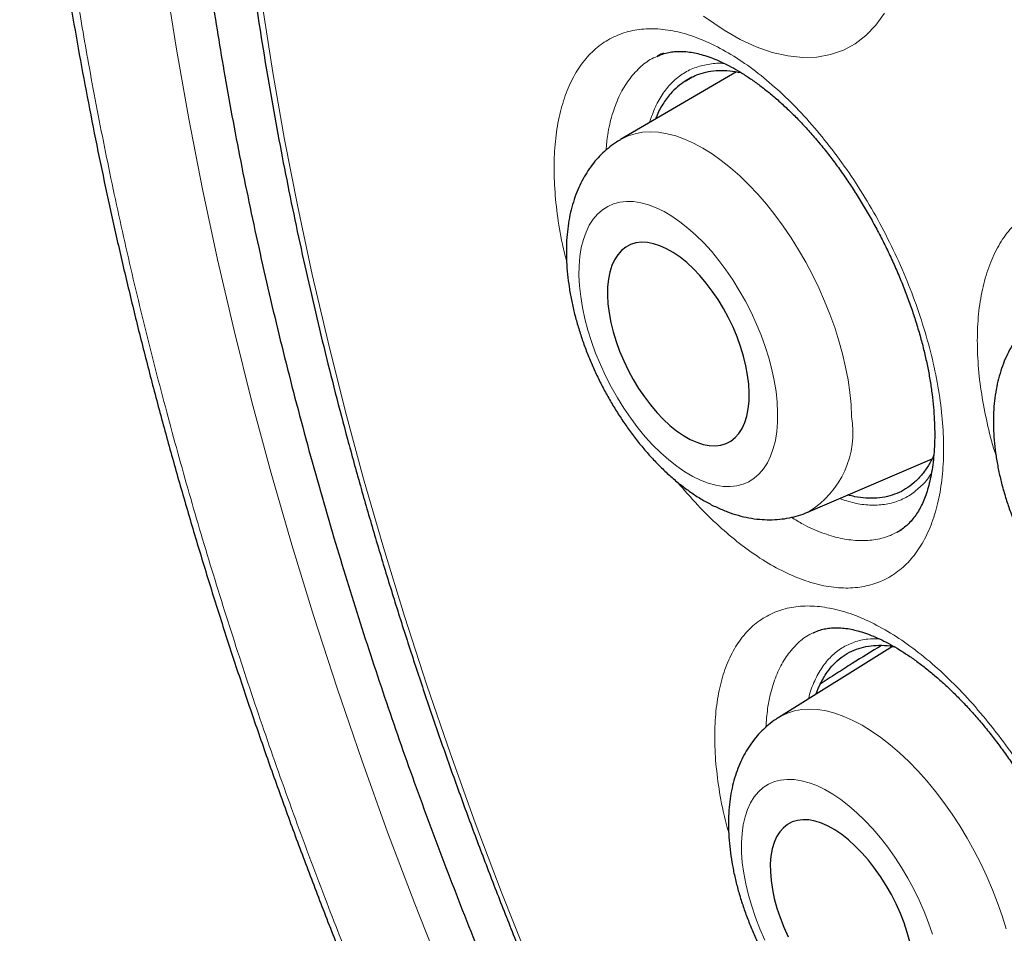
# Model space of a CAD drawing. Header units: millimetres. Extents: x 8 to 761, y 12 to 790.
# Tile 46 of 240: x 630.31 to 635.78, y 379.58 to 384.65. Entities that reach past the tile are written whole.
import ezdxf

# ---------------------------------------------------------------- set-up
doc = ezdxf.new("R2010")
doc.units = ezdxf.units.MM

msp = doc.modelspace()

# ---------------------------------------------------------------- linework, layer by layer
at = {"color": 7, "linetype": 'Continuous', "lineweight": 30}
for p, q in [((633.8516, 384.4498), (633.8495, 384.4487)), ((634.2911, 384.3629), (633.6468, 383.9865)), ((634.0429, 384.333), (634.0061, 384.3113)), ((634.6909, 381.9192), (635.3764, 382.2144)), ((635.182, 381.8057), (635.2066, 381.8197)), ((634.7175, 381.2474), (634.7145, 381.2459)), ((635.1577, 381.1718), (634.5253, 380.7778))]:
    msp.add_line(p, q, dxfattribs=at)
at = {"color": 252, "linetype": 'Continuous', "lineweight": 0, "flags": 128}
for points in [[(632.6625, 379.3447), (632.5044, 379.7427), (632.3534, 380.1413), (632.2095, 380.5403), (632.0728, 380.9393), (631.9434, 381.3382), (631.8213, 381.7365), (631.7068, 382.1342), (631.5998, 382.5308), (631.5005, 382.9262), (631.4088, 383.32), (631.3249, 383.712), (631.2488, 384.1018), (631.1806, 384.4894), (631.1203, 384.8743), (631.0679, 385.2563), (631.0236, 385.6351), (630.9873, 386.0105), (630.959, 386.3823), (630.9388, 386.7502), (630.9266, 387.1138), (630.9226, 387.4731)], [(631.6582, 384.7274), (631.7159, 384.3586), (631.7813, 383.9873), (631.8542, 383.6138), (631.9346, 383.2382), (632.0224, 382.8609), (632.1176, 382.4821), (632.2201, 382.1021), (632.3298, 381.7211), (632.4467, 381.3394), (632.5707, 380.9573), (632.7017, 380.5749), (632.8396, 380.1927), (632.9843, 379.8107), (633.1357, 379.4294)], [(634.1082, 384.6728), (634.2224, 384.5937), (634.3117, 384.5428), (634.4001, 384.5019), (634.4894, 384.4708), (634.5764, 384.4509), (634.6581, 384.4426), (634.7364, 384.445), (634.813, 384.4589), (634.885, 384.484), (634.9499, 384.5192), (635.0094, 384.5646), (635.0647, 384.6219), (635.1134, 384.6892)], [(633.6468, 383.9865), (633.6512, 383.989), (633.6882, 384.0067), (633.7276, 384.0193), (633.7692, 384.027), (633.8127, 384.0295), (633.858, 384.027), (633.9049, 384.0193), (633.9532, 384.0067), (634.0025, 383.989), (634.0527, 383.9665), (634.1036, 383.9392), (634.1548, 383.9072), (634.2062, 383.8707), (634.2575, 383.8298), (634.3084, 383.7848), (634.3587, 383.736), (634.4083, 383.6834), (634.4567, 383.6273), (634.5039, 383.5681), (634.5496, 383.506), (634.5935, 383.4413), (634.6355, 383.3743), (634.6753, 383.3054), (634.7128, 383.2348), (634.7478, 383.1629), (634.7801, 383.09), (634.8095, 383.0166), (634.836, 382.9428), (634.8594, 382.8692), (634.8796, 382.796), (634.8965, 382.7236), (634.91, 382.6523), (634.92, 382.5825), (634.9265, 382.5145), (634.9295, 382.4486)], [(634.5192, 382.4711), (634.5164, 382.5283), (634.51, 382.5875), (634.5001, 382.6484), (634.4867, 382.7107), (634.4699, 382.7739), (634.4499, 382.8376), (634.4268, 382.9013), (634.4007, 382.9648), (634.3718, 383.0275), (634.3402, 383.089), (634.3062, 383.1491), (634.2701, 383.2071), (634.232, 383.2629), (634.1921, 383.316), (634.1509, 383.3661), (634.1084, 383.4129), (634.065, 383.456), (634.021, 383.4952), (633.9766, 383.5302), (633.9322, 383.5608), (633.888, 383.5868), (633.8443, 383.608), (633.8014, 383.6244), (633.7596, 383.6357), (633.7192, 383.6419), (633.6803, 383.643), (633.6433, 383.639), (633.6084, 383.6298), (633.5759, 383.6156), (633.5459, 383.5965), (633.5186, 383.5725), (633.4943, 383.5438), (633.473, 383.5107), (633.4549, 383.4732), (633.4401, 383.4318), (633.4288, 383.3865), (633.4209, 383.3378), (633.4166, 383.286), (633.4159, 383.2313), (633.4188, 383.1741), (633.4252, 383.1149), (633.4351, 383.054), (633.4485, 382.9917), (633.4652, 382.9285), (633.4852, 382.8648), (633.5084, 382.8011), (633.5345, 382.7376), (633.5634, 382.6749), (633.5949, 382.6134), (633.6289, 382.5533), (633.6651, 382.4953), (633.7032, 382.4395), (633.743, 382.3864), (633.7843, 382.3363), (633.8268, 382.2895), (633.8702, 382.2464), (633.9142, 382.2072), (633.9586, 382.1722), (634.003, 382.1416), (634.0472, 382.1156), (634.0909, 382.0943), (634.1337, 382.078), (634.1755, 382.0667), (634.216, 382.0605), (634.2548, 382.0594), (634.2918, 382.0634), (634.3267, 382.0726), (634.3593, 382.0868), (634.3893, 382.1059), (634.4165, 382.1299), (634.4409, 382.1586), (634.4622, 382.1917), (634.4803, 382.2292), (634.495, 382.2706), (634.5064, 382.3159), (634.5142, 382.3646), (634.5185, 382.4164), (634.5192, 382.4711)], [(634.5253, 380.7778), (634.5368, 380.7845), (634.5732, 380.8018), (634.6121, 380.8142), (634.6533, 380.8216), (634.6966, 380.824), (634.7418, 380.8214), (634.7887, 380.8137), (634.837, 380.8011), (634.8865, 380.7835), (634.937, 380.7611), (634.9883, 380.734), (635.04, 380.7022), (635.092, 380.666), (635.144, 380.6255), (635.1958, 380.581), (635.2471, 380.5325), (635.2976, 380.4805), (635.3472, 380.425), (635.3955, 380.3664), (635.4424, 380.3049), (635.4876, 380.2409), (635.531, 380.1747), (635.5723, 380.1065), (635.6112, 380.0366), (635.6477, 379.9655), (635.6816, 379.8935), (635.7127, 379.8209), (635.7408, 379.748), (635.7658, 379.6752), (635.7876, 379.6029)], [(635.3787, 379.5733), (635.3573, 379.6362), (635.3328, 379.6992), (635.3053, 379.762), (635.275, 379.824), (635.2422, 379.8848), (635.207, 379.9442), (635.1696, 380.0017), (635.1304, 380.0569), (635.0895, 380.1094), (635.0472, 380.159), (635.0038, 380.2053), (634.9596, 380.248), (634.9149, 380.2868), (634.8699, 380.3215), (634.8249, 380.3519), (634.7803, 380.3777), (634.7363, 380.3988), (634.6933, 380.4151), (634.6514, 380.4264), (634.611, 380.4326), (634.5723, 380.4338), (634.5356, 380.4299), (634.5011, 380.421), (634.469, 380.4071), (634.4396, 380.3883), (634.413, 380.3647), (634.3894, 380.3364), (634.369, 380.3038), (634.3518, 380.2669), (634.3381, 380.226), (634.3279, 380.1813), (634.3212, 380.1333), (634.3182, 380.0821), (634.3187, 380.0281), (634.3229, 379.9716), (634.3307, 379.9131), (634.342, 379.8529), (634.3568, 379.7914), (634.3749, 379.7289), (634.3963, 379.666), (634.4208, 379.603), (634.4483, 379.5403)]]:
    msp.add_lwpolyline(points, dxfattribs=at)
at = {"color": 7, "linetype": 'Continuous', "lineweight": 30, "flags": 128}
for points in [[(634.3612, 382.58), (634.3586, 382.6283), (634.3523, 382.6787), (634.3426, 382.7307), (634.3295, 382.7837), (634.3132, 382.8373), (634.2936, 382.8911), (634.2712, 382.9445), (634.246, 382.9971), (634.2182, 383.0483), (634.1882, 383.0978), (634.1562, 383.145), (634.1225, 383.1896), (634.0874, 383.2311), (634.0512, 383.2691), (634.0143, 383.3034), (633.9769, 383.3336), (633.9394, 383.3594), (633.9022, 383.3806), (633.8656, 383.397), (633.8299, 383.4085), (633.7955, 383.4149), (633.7626, 383.4162), (633.7316, 383.4124), (633.7027, 383.4035), (633.6762, 383.3897), (633.6523, 383.3709), (633.6313, 383.3474), (633.6134, 383.3195), (633.5986, 383.2873), (633.5872, 383.2511), (633.5793, 383.2114), (633.5748, 383.1683), (633.5739, 383.1224), (633.5766, 383.0741), (633.5828, 383.0237), (633.5925, 382.9717), (633.6056, 382.9187), (633.622, 382.8651), (633.6415, 382.8113), (633.664, 382.7579), (633.6892, 382.7053), (633.7169, 382.6541), (633.7469, 382.6046), (633.7789, 382.5574), (633.8126, 382.5128), (633.8477, 382.4713), (633.8839, 382.4333), (633.9209, 382.399), (633.9583, 382.3688), (633.9957, 382.343), (634.0329, 382.3218), (634.0695, 382.3054), (634.1052, 382.2939), (634.1397, 382.2875), (634.1726, 382.2862), (634.2036, 382.29), (634.2325, 382.2989), (634.259, 382.3127), (634.2828, 382.3315), (634.3038, 382.355), (634.3218, 382.3829), (634.3365, 382.4151), (634.3479, 382.4513), (634.3559, 382.491), (634.3603, 382.5341), (634.3612, 382.58)], [(635.253, 379.531), (635.2387, 379.5834), (635.2211, 379.6364), (635.2005, 379.6895), (635.1769, 379.7423), (635.1505, 379.7943), (635.1217, 379.845), (635.0907, 379.8939), (635.0577, 379.9406), (635.0231, 379.9847), (634.9872, 380.0258), (634.9503, 380.0635), (634.9127, 380.0975), (634.8748, 380.1274), (634.8369, 380.153), (634.7993, 380.174), (634.7625, 380.1903), (634.7267, 380.2018), (634.6923, 380.2082), (634.6595, 380.2096), (634.6287, 380.206), (634.6001, 380.1973), (634.5741, 380.1837), (634.5508, 380.1652), (634.5304, 380.1421), (634.5132, 380.1146), (634.4993, 380.0828), (634.4888, 380.0471), (634.4818, 380.0079), (634.4784, 379.9654), (634.4786, 379.9201), (634.4824, 379.8723), (634.4897, 379.8226), (634.5006, 379.7713), (634.5149, 379.7189), (634.5325, 379.6658), (634.5531, 379.6127), (634.5767, 379.5599)]]:
    msp.add_lwpolyline(points, dxfattribs=at)
at = {"color": 252, "linetype": 'Continuous', "lineweight": 0}
msp.add_arc((634.4202, 382.3597), 0.517, 301.5734, 9.8988, dxfattribs=at)
at = {"color": 7, "linetype": 'Continuous', "lineweight": 30}
for points, knots in [([(636.5874, 397.1055), (636.5265, 397.0977), (636.4044, 397.0821), (636.2232, 397.0527), (636.0434, 397.0191), (635.8651, 396.9808), (635.6886, 396.9379), (635.5143, 396.8906), (635.3425, 396.8388), (635.1735, 396.7828), (635.007, 396.7224), (634.8431, 396.6577), (634.6817, 396.5886), (634.5228, 396.5152), (634.3663, 396.4376), (634.2124, 396.3555), (634.0609, 396.2692), (633.9118, 396.1785), (633.7651, 396.0834), (633.6209, 395.984), (633.479, 395.8803), (633.3398, 395.7723), (633.2034, 395.6601), (633.0697, 395.5439), (632.9385, 395.4232), (632.8098, 395.2982), (632.6838, 395.169), (632.5605, 395.0356), (632.4402, 394.8982), (632.3227, 394.7568), (632.2083, 394.6116), (632.0971, 394.4626), (631.9891, 394.31), (631.8843, 394.1538), (631.7829, 393.9942), (631.6849, 393.8311), (631.5901, 393.6645), (631.4985, 393.4942), (631.41, 393.3202), (631.3249, 393.1428), (631.2431, 392.9621), (631.1648, 392.7784), (631.09, 392.5916), (631.0185, 392.4013), (630.9502, 392.2074), (630.8851, 392.0098), (630.8234, 391.8089), (630.7651, 391.6047), (630.7101, 391.3972), (630.6588, 391.1871), (630.6109, 390.9742), (630.5667, 390.7587), (630.5258, 390.5396), (630.4883, 390.3173), (630.4544, 390.0919), (630.4239, 389.8636), (630.397, 389.6328), (630.3736, 389.3996), (630.3539, 389.1643), (630.3378, 388.9271), (630.3252, 388.6884), (630.3163, 388.4483), (630.3111, 388.2071), (630.3094, 387.965), (630.3112, 387.7204), (630.3166, 387.4731), (630.3255, 387.2226), (630.338, 386.9705), (630.3541, 386.7167), (630.3737, 386.4613), (630.3969, 386.2042), (630.4237, 385.9455), (630.4539, 385.6851), (630.4878, 385.4231), (630.5252, 385.1595), (630.5662, 384.8943), (630.6107, 384.6275), (630.6588, 384.3591), (630.7103, 384.09), (630.7651, 383.8205), (630.8231, 383.5509), (630.8845, 383.2812), (630.9491, 383.0113), (631.017, 382.7411), (631.0882, 382.4705), (631.1627, 382.1997), (631.2404, 381.9284), (631.3215, 381.6568), (631.4059, 381.3848), (631.4936, 381.1123), (631.5846, 380.8393), (631.679, 380.5657), (631.7766, 380.2919), (631.8775, 380.018), (631.9815, 379.7441), (632.0888, 379.47), (632.1993, 379.1959), (632.3128, 378.9223), (632.4291, 378.6496), (632.5482, 378.3779), (632.6701, 378.107), (632.795, 377.8367), (632.9226, 377.5673), (633.0531, 377.2988), (633.1863, 377.0313), (633.3223, 376.7648), (633.461, 376.4992), (633.6022, 376.235), (633.746, 375.9724), (633.8922, 375.7113), (634.0409, 375.4516), (634.1921, 375.1935), (634.3459, 374.9368), (634.502, 374.6816), (634.6607, 374.428), (634.8219, 374.1757), (634.9859, 373.9246), (635.1524, 373.6748), (635.3211, 373.4269), (635.4917, 373.1815), (635.6641, 372.9386), (635.8389, 372.6974), (636.0159, 372.4579), (636.1951, 372.2205), (636.3758, 371.986), (636.558, 371.7544), (636.7417, 371.5257), (636.9269, 371.2998), (637.1137, 371.0768), (637.3021, 370.8565), (637.492, 370.6389), (637.6836, 370.4241), (637.8767, 370.212), (638.0716, 370.0026), (638.2678, 369.7961), (638.4648, 369.5933), (638.6627, 369.394), (638.8618, 369.1977), (639.0626, 369.0042), (639.2645, 368.8139), (639.4671, 368.6272), (639.6701, 368.4445), (639.8739, 368.2652), (640.0786, 368.0894), (640.2844, 367.9168), (640.4907, 367.748), (640.6976, 367.5829), (640.905, 367.4216), (641.1131, 367.2639), (641.3218, 367.1099), (641.5308, 366.9598), (641.7399, 366.8138), (641.949, 366.6719), (642.158, 366.5342), (642.3672, 366.4005), (642.5763, 366.2711), (642.7595, 366.1609), (642.8729, 366.0955), (642.9166, 366.0703)], [0, 0, 0, 0, 0.00636, 0.012746, 0.019141, 0.02555, 0.031971, 0.038384, 0.044764, 0.051124, 0.057467, 0.063795, 0.070112, 0.076421, 0.082724, 0.089025, 0.095326, 0.10163, 0.10794, 0.114258, 0.120589, 0.126938, 0.133248, 0.139587, 0.145944, 0.152316, 0.158701, 0.165096, 0.171498, 0.177905, 0.184313, 0.190721, 0.197123, 0.203519, 0.209904, 0.216277, 0.222648, 0.229037, 0.235433, 0.241832, 0.248225, 0.254607, 0.260973, 0.267346, 0.273762, 0.280183, 0.286611, 0.293048, 0.299498, 0.305963, 0.312372, 0.318809, 0.32527, 0.331749, 0.338242, 0.344744, 0.35125, 0.357753, 0.364248, 0.37073, 0.377195, 0.383637, 0.390052, 0.396435, 0.402785, 0.409243, 0.415694, 0.422143, 0.428591, 0.43504, 0.44149, 0.447945, 0.454404, 0.46087, 0.467344, 0.473829, 0.480326, 0.486835, 0.49335, 0.499835, 0.506303, 0.512757, 0.5192, 0.525635, 0.532063, 0.538488, 0.544912, 0.551338, 0.557767, 0.564203, 0.570648, 0.577105, 0.583579, 0.590042, 0.596518, 0.603007, 0.609504, 0.616, 0.622486, 0.628954, 0.635421, 0.641897, 0.648367, 0.654834, 0.661301, 0.667771, 0.674245, 0.680713, 0.687171, 0.693623, 0.700073, 0.706522, 0.712973, 0.71943, 0.725882, 0.732345, 0.738832, 0.745332, 0.751834, 0.758325, 0.764792, 0.771258, 0.777781, 0.784284, 0.790771, 0.797244, 0.803706, 0.810159, 0.816606, 0.82305, 0.829493, 0.835938, 0.842387, 0.848842, 0.855308, 0.86175, 0.868153, 0.874581, 0.881023, 0.887467, 0.893899, 0.900305, 0.906687, 0.913106, 0.919515, 0.925916, 0.932312, 0.938706, 0.9451, 0.951496, 0.957891, 0.964269, 0.970635, 0.976991, 0.98334, 0.989685, 0.996026, 1, 1, 1, 1]), ([(637.3336, 395.7476), (637.2379, 395.743), (637.035, 395.7332), (636.7316, 395.7001), (636.4224, 395.6523), (636.1095, 395.5873), (635.7939, 395.5039), (635.4769, 395.4001), (635.1686, 395.2788), (634.8694, 395.1401), (634.5885, 394.989), (634.3252, 394.8272), (634.0788, 394.6568), (633.841, 394.4725), (633.6121, 394.2747), (633.3923, 394.0635), (633.1818, 393.8392), (632.974, 393.5939), (632.7705, 393.3265), (632.5726, 393.0357), (632.387, 392.7302), (632.2138, 392.4103), (632.0581, 392.0865), (631.9188, 391.7607), (631.7948, 391.4345), (631.6817, 391.0977), (631.5795, 390.7507), (631.4885, 390.3937), (631.4086, 390.0272), (631.3377, 389.639), (631.2772, 389.2284), (631.2286, 388.7948), (631.1939, 388.3515), (631.173, 387.8991), (631.1662, 387.452), (631.1722, 387.0118), (631.1894, 386.5795), (631.2182, 386.1414), (631.2583, 385.698), (631.3099, 385.2496), (631.3729, 384.7968), (631.4496, 384.3247), (631.5414, 383.8334), (631.6495, 383.323), (631.7709, 382.8094), (631.9055, 382.2934), (632.0487, 381.7911), (632.199, 381.3034), (632.3549, 380.8309), (632.5211, 380.3582), (632.6975, 379.8859), (632.8839, 379.4144), (633.08, 378.9442), (633.2927, 378.4601), (633.5228, 377.9628), (633.7711, 377.4533), (634.0303, 376.9477), (634.2999, 376.4466), (634.5712, 375.9656), (634.8429, 375.5047), (635.1137, 375.0638), (635.3921, 374.6285), (635.6779, 374.1992), (635.9707, 373.7763), (636.2702, 373.3603), (636.5864, 372.9379), (636.9197, 372.5104), (637.2705, 372.0794), (637.6279, 371.6587), (637.9915, 371.2488), (638.3497, 370.8623), (638.7015, 370.4984), (639.046, 370.1563), (639.3942, 369.8246), (639.7458, 369.5037), (640.1004, 369.1938), (640.4577, 368.8953), (640.8293, 368.5989), (641.2152, 368.3063), (641.615, 368.0194), (642.0162, 367.7477), (642.4184, 367.4914), (642.8089, 367.2582), (643.1872, 367.0466), (643.5529, 366.8554), (643.9179, 366.6779), (644.2818, 366.5142), (644.6443, 366.3645), (645.005, 366.229), (645.3755, 366.1037), (645.7551, 365.9905), (646.143, 365.8914), (646.527, 365.81), (646.9066, 365.7463), (647.27, 365.7019), (647.6172, 365.675), (647.9485, 365.6638), (648.2747, 365.6674), (648.5955, 365.6858), (648.9107, 365.7191), (649.2198, 365.7672), (649.5327, 365.8321), (649.8483, 365.9156), (650.1654, 366.0193), (650.4737, 366.1406), (650.7728, 366.2793), (651.0537, 366.4305), (651.317, 366.5922), (651.5634, 366.7627), (651.8012, 366.9469), (652.0301, 367.1447), (652.2499, 367.3559), (652.4605, 367.5802), (652.668, 367.8258), (652.8574, 368.0721), (652.9737, 368.2467), (653.0248, 368.3234)], [0, 0, 0, 0, 0.007532, 0.015981, 0.02443, 0.032879, 0.042174, 0.051468, 0.060762, 0.070056, 0.07935, 0.087799, 0.096249, 0.104698, 0.113147, 0.121597, 0.130046, 0.138495, 0.147789, 0.157083, 0.166378, 0.175672, 0.184966, 0.193415, 0.201864, 0.210314, 0.218763, 0.227212, 0.235662, 0.244111, 0.253405, 0.262699, 0.271993, 0.281287, 0.290582, 0.299031, 0.30748, 0.315929, 0.324379, 0.332828, 0.341277, 0.349727, 0.359021, 0.368315, 0.377609, 0.386903, 0.396197, 0.404647, 0.413096, 0.421545, 0.429994, 0.438444, 0.446893, 0.455342, 0.464636, 0.473931, 0.483225, 0.492519, 0.501813, 0.510262, 0.518712, 0.527161, 0.53561, 0.544059, 0.552509, 0.560958, 0.570252, 0.579546, 0.58884, 0.598135, 0.607429, 0.615878, 0.624327, 0.632777, 0.641226, 0.649675, 0.658124, 0.666574, 0.675868, 0.685162, 0.694456, 0.70375, 0.713044, 0.721494, 0.729943, 0.738392, 0.746842, 0.755291, 0.76374, 0.772189, 0.781484, 0.790778, 0.800072, 0.809366, 0.81866, 0.827109, 0.835559, 0.844008, 0.852457, 0.860907, 0.869356, 0.877805, 0.887099, 0.896393, 0.905688, 0.914982, 0.924276, 0.932725, 0.941174, 0.949624, 0.958073, 0.966522, 0.974972, 0.983421, 0.992715, 1, 1, 1, 1]), ([(637.0745, 395.5041), (637.0211, 395.4975), (636.9098, 395.4837), (636.7427, 395.4571), (636.573, 395.4257), (636.4053, 395.3896), (636.2397, 395.349), (636.0761, 395.304), (635.9147, 395.2544), (635.7555, 395.2004), (635.5985, 395.1419), (635.4438, 395.079), (635.2914, 395.0117), (635.1414, 394.94), (634.9938, 394.864), (634.8487, 394.7836), (634.706, 394.699), (634.5659, 394.61), (634.4284, 394.5168), (634.2935, 394.4194), (634.1612, 394.3177), (634.0317, 394.2119), (633.9049, 394.1019), (633.7808, 393.9878), (633.6596, 393.8697), (633.5412, 393.7475), (633.4257, 393.6212), (633.3131, 393.491), (633.2034, 393.3569), (633.0968, 393.2188), (632.9932, 393.0769), (632.8926, 392.9311), (632.7951, 392.7816), (632.7008, 392.6283), (632.6096, 392.4714), (632.5217, 392.3108), (632.4369, 392.1466), (632.3554, 391.9789), (632.2772, 391.8077), (632.2023, 391.6331), (632.1307, 391.4551), (632.0625, 391.2738), (631.9977, 391.0892), (631.9362, 390.9014), (631.8782, 390.7106), (631.8236, 390.5166), (631.7725, 390.3196), (631.7248, 390.1197), (631.6806, 389.9169), (631.64, 389.7113), (631.6028, 389.5029), (631.5692, 389.2919), (631.539, 389.0782), (631.5125, 388.862), (631.4894, 388.6433), (631.4699, 388.4222), (631.454, 388.1988), (631.4416, 387.973), (631.4328, 387.7451), (631.4276, 387.5151), (631.4259, 387.283), (631.4277, 387.0489), (631.4332, 386.8129), (631.4421, 386.575), (631.4547, 386.3354), (631.4707, 386.0941), (631.4903, 385.8512), (631.5135, 385.6067), (631.5401, 385.3607), (631.5703, 385.1134), (631.6039, 384.8648), (631.6411, 384.6149), (631.6817, 384.3638), (631.7258, 384.1116), (631.7733, 383.8585), (631.8243, 383.6044), (631.8787, 383.3494), (631.9365, 383.0937), (631.9976, 382.8372), (632.0621, 382.5801), (632.13, 382.3225), (632.2011, 382.0644), (632.2756, 381.806), (632.3533, 381.5472), (632.4343, 381.2882), (632.5185, 381.029), (632.6058, 380.7698), (632.6964, 380.5105), (632.7901, 380.2514), (632.8869, 379.9924), (632.9867, 379.7337), (633.0896, 379.4753), (633.1956, 379.2172), (633.3045, 378.9597), (633.4164, 378.7027), (633.5311, 378.4464), (633.6488, 378.1907), (633.7693, 377.9359), (633.8926, 377.6819), (634.0187, 377.4289), (634.1475, 377.1769), (634.279, 376.926), (634.4131, 376.6763), (634.5498, 376.4278), (634.6892, 376.1807), (634.831, 375.935), (634.9753, 375.6907), (635.1221, 375.448), (635.2712, 375.207), (635.4227, 374.9676), (635.5765, 374.7301), (635.7325, 374.4943), (635.8908, 374.2605), (636.0512, 374.0287), (636.2137, 373.799), (636.3783, 373.5714), (636.5448, 373.346), (636.7134, 373.1228), (636.8838, 372.902), (637.0561, 372.6837), (637.2302, 372.4678), (637.4061, 372.2544), (637.5836, 372.0437), (637.7628, 371.8356), (637.9436, 371.6303), (638.1259, 371.4277), (638.3097, 371.2281), (638.4949, 371.0313), (638.6815, 370.8376), (638.8694, 370.6468), (639.0585, 370.4592), (639.2489, 370.2748), (639.4403, 370.0936), (639.6329, 369.9156), (639.8265, 369.741), (640.021, 369.5697), (640.2165, 369.4019), (640.4128, 369.2376), (640.6099, 369.0769), (640.8077, 368.9197), (641.0062, 368.7661), (641.2053, 368.6163), (641.4049, 368.4702), (641.6051, 368.3279), (641.8057, 368.1893), (642.0066, 368.0547), (642.2078, 367.924), (642.4093, 367.7973), (642.614, 367.6725), (642.7514, 367.5923), (642.8217, 367.5513)], [0, 0, 0, 0, 0.006205, 0.01293, 0.019651, 0.026368, 0.033082, 0.039791, 0.046497, 0.0532, 0.059899, 0.066596, 0.073291, 0.079984, 0.086675, 0.093365, 0.100055, 0.106745, 0.113435, 0.120125, 0.126817, 0.133511, 0.140207, 0.146906, 0.153607, 0.160311, 0.167019, 0.173731, 0.180446, 0.187165, 0.193889, 0.200616, 0.207347, 0.214083, 0.220822, 0.227565, 0.234311, 0.241061, 0.247815, 0.254571, 0.26133, 0.268092, 0.274857, 0.281624, 0.288392, 0.295163, 0.301935, 0.308709, 0.315484, 0.32226, 0.329038, 0.335816, 0.342594, 0.349374, 0.356153, 0.362933, 0.369714, 0.376494, 0.383275, 0.390055, 0.396836, 0.403616, 0.410396, 0.417176, 0.423956, 0.430735, 0.437514, 0.444293, 0.451071, 0.457849, 0.464627, 0.471404, 0.478181, 0.484958, 0.491734, 0.49851, 0.505285, 0.51206, 0.518835, 0.525609, 0.532383, 0.539157, 0.54593, 0.552703, 0.559476, 0.566248, 0.57302, 0.579792, 0.586564, 0.593335, 0.600106, 0.606877, 0.613648, 0.620418, 0.627188, 0.633959, 0.640729, 0.647498, 0.654268, 0.661038, 0.667807, 0.674577, 0.681346, 0.688116, 0.694885, 0.701655, 0.708424, 0.715193, 0.721963, 0.728732, 0.735502, 0.742271, 0.749041, 0.755811, 0.762581, 0.769351, 0.776121, 0.782891, 0.789662, 0.796433, 0.803204, 0.809975, 0.816746, 0.823518, 0.83029, 0.837062, 0.843835, 0.850607, 0.857381, 0.864154, 0.870928, 0.877702, 0.884477, 0.891251, 0.898027, 0.904802, 0.911579, 0.918355, 0.925132, 0.931909, 0.938687, 0.945465, 0.952243, 0.959022, 0.965802, 0.972581, 0.979361, 0.986142, 0.992922, 1, 1, 1, 1]), ([(636.0407, 385.9718), (636.0324, 385.9671), (636.0088, 385.9538), (635.9728, 385.9272), (635.9328, 385.8928), (635.8959, 385.8545), (635.8622, 385.8127), (635.8318, 385.7673), (635.8046, 385.7186), (635.7808, 385.6664), (635.7605, 385.611), (635.744, 385.5523), (635.7312, 385.4906), (635.7224, 385.4262), (635.7175, 385.3594), (635.7167, 385.2908), (635.7199, 385.2208), (635.7269, 385.1498), (635.7377, 385.0783), (635.7521, 385.0065), (635.77, 384.9347), (635.7912, 384.8632), (635.8156, 384.7922), (635.8431, 384.7219), (635.8735, 384.6527), (635.9067, 384.5846), (635.9427, 384.5181), (635.9812, 384.4532), (636.0223, 384.3902), (636.0657, 384.3294), (636.1113, 384.271), (636.1592, 384.2152), (636.2091, 384.1622), (636.2611, 384.1124), (636.315, 384.0659), (636.3707, 384.0232), (636.4281, 383.9844), (636.4868, 383.95), (636.5467, 383.9204), (636.6072, 383.896), (636.668, 383.8769), (636.7284, 383.8633), (636.788, 383.8553), (636.8465, 383.8528), (636.9034, 383.8556), (636.9586, 383.8635), (637.0116, 383.8768), (637.049, 383.8887), (637.068, 383.8976), (637.0708, 383.8989)], [0, 0, 0, 0, 0.010407, 0.029492, 0.048611, 0.067857, 0.087323, 0.107097, 0.12726, 0.147876, 0.168986, 0.190596, 0.212667, 0.235125, 0.257862, 0.280768, 0.303735, 0.326673, 0.349542, 0.372323, 0.395013, 0.417619, 0.440154, 0.462635, 0.485081, 0.507511, 0.529947, 0.552404, 0.574902, 0.597462, 0.620107, 0.642856, 0.665727, 0.688735, 0.711886, 0.73517, 0.758561, 0.781986, 0.80533, 0.82846, 0.851238, 0.873546, 0.895311, 0.916514, 0.937181, 0.957373, 0.977168, 0.996653, 1, 1, 1, 1]), ([(633.8495, 384.4487), (633.8567, 384.4522), (633.8745, 384.4608), (633.904, 384.4692), (633.9376, 384.4751), (633.972, 384.4772), (634.0089, 384.4758), (634.0469, 384.4706), (634.0857, 384.462), (634.1257, 384.4502), (634.1691, 384.4342), (634.215, 384.4141), (634.2626, 384.3898), (634.3119, 384.3614), (634.3626, 384.3289), (634.4142, 384.2922), (634.4666, 384.2516), (634.5194, 384.2071), (634.5723, 384.1588), (634.625, 384.1071), (634.6772, 384.0521), (634.7236, 383.9999), (634.7522, 383.9653), (634.764, 383.9511)], [0, 0, 0, 0, 0.04228, 0.104828, 0.157529, 0.207341, 0.260082, 0.310212, 0.352595, 0.397337, 0.443499, 0.489843, 0.53648, 0.583457, 0.630769, 0.67838, 0.72623, 0.77425, 0.822361, 0.87048, 0.918526, 0.966447, 1, 1, 1, 1]), ([(633.885, 384.4659), (633.8799, 384.464), (633.8681, 384.4599), (633.8572, 384.454), (633.8511, 384.4508)], [0, 0, 0, 0, 0.4393098, 1, 1, 1, 1]), ([(634.0061, 384.3113), (634.018, 384.3188), (634.0417, 384.3336), (634.0843, 384.3518), (634.1338, 384.3655), (634.1915, 384.372), (634.2518, 384.3709), (634.2941, 384.3629), (634.3148, 384.359)], [0, 0, 0, 0, 0.137764, 0.276086, 0.456125, 0.637413, 0.822645, 1, 1, 1, 1]), ([(634.0061, 384.3113), (633.9915, 384.3014), (633.9623, 384.2814), (633.9198, 384.2392), (633.8803, 384.1837), (633.8529, 384.1357), (633.8428, 384.1045), (633.8415, 384.1002)], [0, 0, 0, 0, 0.210329, 0.420655, 0.689266, 0.957857, 1, 1, 1, 1]), ([(633.6466, 383.9858), (633.637, 383.9801), (633.6127, 383.9659), (633.5767, 383.9384), (633.5387, 383.9043), (633.504, 383.8664), (633.4725, 383.825), (633.4442, 383.7803), (633.4192, 383.7322), (633.3976, 383.6807), (633.3795, 383.6258), (633.365, 383.5677), (633.3544, 383.5064), (633.3477, 383.4424), (633.345, 383.3759), (633.3463, 383.3077), (633.3516, 383.2382), (633.3605, 383.1678), (633.3731, 383.0969), (633.389, 383.0258), (633.4083, 382.9548), (633.4307, 382.884), (633.4561, 382.8138), (633.4843, 382.7443), (633.5153, 382.6757), (633.549, 382.6083), (633.5851, 382.5423), (633.6237, 382.4779), (633.6645, 382.4154), (633.7075, 382.3549), (633.7526, 382.2967), (633.7997, 382.2411), (633.8488, 382.1882), (633.8998, 382.1383), (633.9526, 382.0916), (634.0072, 382.0484), (634.0635, 382.0091), (634.1212, 381.9741), (634.1801, 381.9439), (634.2398, 381.9188), (634.2995, 381.8992), (634.3589, 381.8853), (634.4175, 381.877), (634.4747, 381.8744), (634.5303, 381.8772), (634.584, 381.885), (634.6354, 381.8983), (634.6711, 381.91), (634.6889, 381.9186), (634.691, 381.9196)], [0, 0, 0, 0, 0.012275, 0.030944, 0.049655, 0.068513, 0.087624, 0.107093, 0.127018, 0.147482, 0.168541, 0.190203, 0.212422, 0.235092, 0.25807, 0.281204, 0.304346, 0.327411, 0.350361, 0.373184, 0.395885, 0.41848, 0.440986, 0.463427, 0.485826, 0.508206, 0.53059, 0.552997, 0.575449, 0.597972, 0.620591, 0.643333, 0.66622, 0.689277, 0.712517, 0.735941, 0.759528, 0.783218, 0.806853, 0.830263, 0.853258, 0.875679, 0.897435, 0.918512, 0.938958, 0.958855, 0.978304, 0.997409, 1, 1, 1, 1]), ([(634.764, 383.9511), (634.7726, 383.9404), (634.7978, 383.9093), (634.8387, 383.8557), (634.8863, 383.7893), (634.9329, 383.7202), (634.9783, 383.6486), (635.0222, 383.5746), (635.0644, 383.4988), (635.1048, 383.4214), (635.143, 383.3428), (635.1789, 383.2634), (635.2123, 383.1836), (635.243, 383.1038), (635.271, 383.0245), (635.296, 382.946), (635.318, 382.8689), (635.337, 382.7931), (635.3531, 382.7183), (635.3665, 382.6442), (635.3771, 382.5712), (635.3848, 382.4997), (635.3896, 382.4301), (635.3916, 382.3629), (635.3908, 382.2985), (635.3872, 382.2374), (635.381, 382.1799), (635.3724, 382.1264), (635.3617, 382.0772), (635.349, 382.0324), (635.3346, 381.9923), (635.3186, 381.956), (635.3007, 381.9229), (635.2809, 381.893), (635.2595, 381.8665), (635.2363, 381.8431), (635.2107, 381.8232), (635.1928, 381.811), (635.1825, 381.8065), (635.1822, 381.8064)], [0, 0, 0, 0, 0.014388, 0.041824, 0.069427, 0.097264, 0.125311, 0.153537, 0.181904, 0.210366, 0.238875, 0.267368, 0.295786, 0.324079, 0.352201, 0.380112, 0.407775, 0.43499, 0.4624, 0.490049, 0.517893, 0.545877, 0.573936, 0.601991, 0.629952, 0.657745, 0.685305, 0.712578, 0.739529, 0.76615, 0.792465, 0.818594, 0.845968, 0.874019, 0.903025, 0.933298, 0.96523, 0.999182, 1, 1, 1, 1]), ([(636.0179, 383.045), (636.0112, 383.0411), (635.9897, 383.0285), (635.956, 383.0028), (635.9171, 382.9683), (635.8815, 382.9299), (635.8491, 382.8881), (635.82, 382.8429), (635.7942, 382.7944), (635.7719, 382.7426), (635.7532, 382.6875), (635.7382, 382.6292), (635.727, 382.5679), (635.7198, 382.5038), (635.7167, 382.4375), (635.7176, 382.3693), (635.7225, 382.2997), (635.7313, 382.2293), (635.7438, 382.1583), (635.7598, 382.0871), (635.7793, 382.016), (635.802, 381.9452), (635.8278, 381.875), (635.8566, 381.8055), (635.8883, 381.737), (635.9227, 381.6697), (635.9598, 381.6039), (635.9993, 381.5398), (636.0412, 381.4776), (636.0854, 381.4175), (636.1317, 381.3597), (636.1801, 381.3046), (636.2305, 381.2523), (636.2828, 381.203), (636.3369, 381.157), (636.3928, 381.1147), (636.4503, 381.0763), (636.5091, 381.0422), (636.5691, 381.0128), (636.6297, 380.9886), (636.6904, 380.9697), (636.7508, 380.9564), (636.8102, 380.9487), (636.8684, 380.9465), (636.925, 380.9497), (636.9797, 380.958), (637.032, 380.9716), (637.0711, 380.9847), (637.0918, 380.9947), (637.0965, 380.997)], [0, 0, 0, 0, 0.0083914, 0.0273066, 0.0462442, 0.0653028, 0.0845806, 0.1041735, 0.1241708, 0.1446478, 0.165655, 0.1872058, 0.2092666, 0.2317559, 0.2545567, 0.277541, 0.3005852, 0.3235903, 0.346512, 0.3693308, 0.3920448, 0.4146626, 0.4371995, 0.4596742, 0.4821072, 0.5045201, 0.5269349, 0.5493687, 0.5718423, 0.5943785, 0.6170006, 0.6397313, 0.662592, 0.6856006, 0.708768, 0.7320925, 0.7555516, 0.7790879, 0.8025722, 0.8258611, 0.8487956, 0.8712358, 0.893092, 0.9143368, 0.9349982, 0.9551412, 0.974851, 0.9942216, 1, 1, 1, 1]), ([(635.3865, 382.2357), (635.3852, 382.2323), (635.3757, 382.2082), (635.3529, 382.1697), (635.3178, 382.1205), (635.2768, 382.079), (635.2313, 382.0455), (635.1818, 382.0202), (635.1286, 382.0031), (635.0711, 381.9942), (635.0104, 381.9943), (634.9563, 382.0004), (634.9219, 382.0097), (634.9091, 382.0132)], [0, 0, 0, 0, 0.0166, 0.117555, 0.219211, 0.323078, 0.427708, 0.528664, 0.63032, 0.734186, 0.838817, 0.939772, 1, 1, 1, 1]), ([(634.7146, 381.2456), (634.7171, 381.2471), (634.7296, 381.2544), (634.7528, 381.2627), (634.7845, 381.2709), (634.8164, 381.2751), (634.8506, 381.2763), (634.8875, 381.2739), (634.9259, 381.268), (634.9652, 381.2586), (635.0062, 381.246), (635.0503, 381.2292), (635.0967, 381.2083), (635.1451, 381.1834), (635.1951, 381.1543), (635.2466, 381.1212), (635.2991, 381.0839), (635.3525, 381.0428), (635.4063, 380.9978), (635.4603, 380.9491), (635.5142, 380.897), (635.5675, 380.8417), (635.6201, 380.7837), (635.6544, 380.7426), (635.6715, 380.7222)], [0, 0, 0, 0, 0.0157407, 0.0770833, 0.1293854, 0.1785908, 0.2253751, 0.2748884, 0.322295, 0.3633677, 0.4067606, 0.4508113, 0.4951496, 0.5398588, 0.5849629, 0.6304447, 0.6762589, 0.7223411, 0.7686165, 0.815006, 0.8614286, 0.9077942, 0.9540465, 1, 1, 1, 1]), ([(634.7555, 380.963), (634.7678, 380.9857), (634.7897, 381.0264), (634.8296, 381.074), (634.8709, 381.1111), (634.9176, 381.1407), (634.9685, 381.1619), (635.023, 381.1749), (635.0811, 381.1792), (635.1293, 381.1777), (635.1591, 381.1716), (635.1672, 381.17)], [0, 0, 0, 0, 0.144944, 0.259085, 0.374018, 0.491451, 0.609747, 0.723888, 0.838822, 0.956255, 1, 1, 1, 1]), ([(635.096, 381.1773), (635.042, 381.1441), (634.9588, 381.0929), (634.8454, 381.0217), (634.7855, 380.9826), (634.7555, 380.963)], [0, 0, 0, 0, 0.480696, 0.740183, 1, 1, 1, 1]), ([(634.7555, 380.963), (634.7464, 380.9454), (634.737, 380.9272), (634.7301, 380.906), (634.7299, 380.9052)], [0, 0, 0, 0, 0.964921, 1, 1, 1, 1]), ([(634.5253, 380.7771), (634.5197, 380.7737), (634.4995, 380.7618), (634.4677, 380.7369), (634.4301, 380.7029), (634.396, 380.6652), (634.3651, 380.6242), (634.3375, 380.5798), (634.3133, 380.5322), (634.2926, 380.4813), (634.2754, 380.4271), (634.2619, 380.3697), (634.2523, 380.3092), (634.2467, 380.2459), (634.2451, 380.1801), (634.2476, 380.1125), (634.254, 380.0436), (634.2642, 379.9738), (634.278, 379.9036), (634.2953, 379.8331), (634.3159, 379.7628), (634.3396, 379.6928), (634.3662, 379.6232), (634.3957, 379.5544), (634.4279, 379.4866), (634.4627, 379.4199), (634.5, 379.3546), (634.5395, 379.2909), (634.5814, 379.229), (634.6253, 379.1691), (634.6712, 379.1116), (634.7191, 379.0565), (634.7688, 379.0041), (634.8203, 378.9546), (634.8736, 378.9083), (634.9286, 378.8654), (634.9852, 378.8264), (635.0432, 378.7914), (635.1024, 378.7612), (635.1624, 378.7359), (635.2225, 378.7161), (635.2803, 378.7025), (635.3371, 378.694), (635.3926, 378.6908), (635.4485, 378.6929), (635.5025, 378.7002), (635.5542, 378.7127), (635.5963, 378.7266), (635.6201, 378.738), (635.6283, 378.7419)], [0, 0, 0, 0, 0.007229, 0.025802, 0.044388, 0.063092, 0.082025, 0.101294, 0.121007, 0.141256, 0.162113, 0.183604, 0.205699, 0.228302, 0.251268, 0.274433, 0.297633, 0.320762, 0.343771, 0.366645, 0.389386, 0.412009, 0.434533, 0.456982, 0.47938, 0.501751, 0.524119, 0.546505, 0.568929, 0.591418, 0.613998, 0.636696, 0.659539, 0.68255, 0.705751, 0.729151, 0.752738, 0.776467, 0.800212, 0.823788, 0.846993, 0.869642, 0.889375, 0.910657, 0.931303, 0.951344, 0.970882, 0.990022, 1, 1, 1, 1]), ([(635.6715, 380.7222), (635.6803, 380.7113), (635.7059, 380.6798), (635.7475, 380.6256), (635.796, 380.5586), (635.8434, 380.4891), (635.8895, 380.4172), (635.9341, 380.3432), (635.9771, 380.2674), (636.018, 380.1902), (636.0569, 380.112), (636.0933, 380.0331), (636.1272, 379.9541), (636.1584, 379.8753), (636.1868, 379.797), (636.2122, 379.7198), (636.2345, 379.644), (636.2538, 379.5697), (636.2702, 379.4966), (636.2838, 379.4244), (636.2946, 379.3533), (636.3025, 379.2839), (636.3075, 379.2166), (636.3097, 379.1518), (636.309, 379.09), (636.3056, 379.0316), (636.2996, 378.9769), (636.2913, 378.9263), (636.2808, 378.88), (636.2684, 378.8383), (636.2545, 378.8011), (636.239, 378.7678), (636.2217, 378.7377), (636.2026, 378.7107), (636.1817, 378.6867), (636.1586, 378.666), (636.1398, 378.6518), (636.1277, 378.6457), (636.1249, 378.6443)], [0, 0, 0, 0, 0.014722, 0.042806, 0.071056, 0.099539, 0.128229, 0.157096, 0.186099, 0.215194, 0.244329, 0.273437, 0.302463, 0.331353, 0.36006, 0.388545, 0.416768, 0.444509, 0.472476, 0.50068, 0.529073, 0.5576, 0.586195, 0.614772, 0.643245, 0.671541, 0.699596, 0.72736, 0.754809, 0.781944, 0.808814, 0.835564, 0.863697, 0.892783, 0.923137, 0.955197, 0.989452, 1, 1, 1, 1])]:
    msp.add_open_spline(points, degree=3, knots=knots, dxfattribs=at)
at = {"color": 252, "linetype": 'Continuous', "lineweight": 0}
for points, knots in [([(642.8304, 395.0866), (642.6853, 395.1686), (642.3951, 395.3327), (641.9589, 395.5568), (641.5223, 395.7645), (641.0858, 395.9538), (640.6515, 396.1243), (640.267, 396.2592), (639.9316, 396.3649), (639.6445, 396.4471), (639.3323, 396.5274), (638.9959, 396.6025), (638.6363, 396.6687), (638.2805, 396.7201), (637.929, 396.7565), (637.5769, 396.7781), (637.2246, 396.7841), (636.8727, 396.7739), (636.5268, 396.7473), (636.1982, 396.7059), (635.8865, 396.6515), (635.5712, 396.5813), (635.2433, 396.4902), (634.9048, 396.3747), (634.5759, 396.2404), (634.2603, 396.0891), (633.9582, 395.9214), (633.6694, 395.7381), (633.3909, 395.5378), (633.1266, 395.3236), (632.8761, 395.0965), (632.6505, 394.8687), (632.4449, 394.6398), (632.258, 394.4123), (632.0788, 394.1738), (631.9076, 393.9246), (631.7446, 393.6648), (631.5772, 393.3724), (631.4085, 393.0445), (631.2416, 392.678), (631.0889, 392.2968), (630.9519, 391.9059), (630.8303, 391.506), (630.7236, 391.0981), (630.6305, 390.6785), (630.5522, 390.2532), (630.4883, 389.8232), (630.4395, 389.4021), (630.4038, 388.9854), (630.3801, 388.5744), (630.3672, 388.1565), (630.3653, 387.7392), (630.3738, 387.323), (630.392, 386.9088), (630.4202, 386.4864), (630.4586, 386.056), (630.5074, 385.618), (630.5641, 385.1928), (630.6273, 384.7812), (630.6995, 384.3619), (630.7849, 383.9175), (630.8852, 383.448), (630.9959, 382.976), (631.115, 382.51), (631.2418, 382.0502), (631.3757, 381.5972), (631.5199, 381.1398), (631.6744, 380.6786), (631.8394, 380.2138), (632.0069, 379.767), (632.1755, 379.3385), (632.353, 378.9069), (632.5475, 378.4549), (632.7602, 377.9832), (632.9817, 377.5137), (633.2078, 377.0547), (633.4381, 376.6064), (633.6718, 376.169), (633.9146, 375.7317), (634.1665, 375.295), (634.4274, 374.8594), (634.6852, 374.4449), (634.9385, 374.0512), (635.2009, 373.6564), (635.4836, 373.2453), (635.7876, 372.8193), (636.0979, 372.3999), (636.4142, 371.9878), (636.7409, 371.5772), (637.0782, 371.169), (637.4261, 370.7638), (637.7794, 370.3681), (638.1261, 369.9947), (638.4653, 369.6432), (638.803, 369.3058), (639.151, 368.9713), (639.5091, 368.6406), (639.8704, 368.3206), (640.2343, 368.0115), (640.6062, 367.7094), (640.9858, 367.4149), (641.373, 367.1291), (641.7617, 366.8566), (642.139, 366.6064), (642.5043, 366.3763), (642.7396, 366.2381), (642.8573, 366.169)], [0, 0, 0, 0, 0.011093, 0.022185, 0.033386, 0.044593, 0.055801, 0.067001, 0.074546, 0.082091, 0.089635, 0.099309, 0.10899, 0.118674, 0.128355, 0.138029, 0.148153, 0.158283, 0.168412, 0.178537, 0.18769, 0.196843, 0.207859, 0.218883, 0.229906, 0.240923, 0.251587, 0.262258, 0.272929, 0.283594, 0.293851, 0.304108, 0.312913, 0.32172, 0.330525, 0.339375, 0.348227, 0.357078, 0.36814, 0.379209, 0.390278, 0.401341, 0.412051, 0.422766, 0.433482, 0.444192, 0.454493, 0.464794, 0.474187, 0.483584, 0.492981, 0.502374, 0.5113, 0.520228, 0.529154, 0.538286, 0.54742, 0.556552, 0.564642, 0.572732, 0.58217, 0.591612, 0.601054, 0.610493, 0.619462, 0.628433, 0.637402, 0.64658, 0.655759, 0.664937, 0.673067, 0.681197, 0.690613, 0.700033, 0.709453, 0.718869, 0.727815, 0.736763, 0.745709, 0.754859, 0.764011, 0.773162, 0.781267, 0.789372, 0.798879, 0.808394, 0.81791, 0.827424, 0.836932, 0.846866, 0.856805, 0.866744, 0.876678, 0.885651, 0.894623, 0.904135, 0.913652, 0.923172, 0.93269, 0.942201, 0.952151, 0.962105, 0.97206, 0.98201, 0.991005, 1, 1, 1, 1]), ([(634.7663, 384.0016), (634.7283, 384.0464), (634.6521, 384.136), (634.5328, 384.2534), (634.4118, 384.3568), (634.29, 384.443), (634.169, 384.5118), (634.0505, 384.5624), (633.9359, 384.5934), (633.8266, 384.6051), (633.724, 384.5974), (633.6296, 384.5697), (633.5443, 384.523), (633.4691, 384.4579), (633.4055, 384.3746), (633.3538, 384.2747), (633.3146, 384.1596), (633.289, 384.03), (633.2767, 383.8883), (633.2778, 383.736), (633.2935, 383.5748), (633.3163, 383.4322), (633.3389, 383.3426), (633.3469, 383.3106)], [0, 0, 0, 0, 0.0485911, 0.0973372, 0.1459283, 0.1945194, 0.2432654, 0.2918565, 0.3404476, 0.3891937, 0.4377848, 0.4863759, 0.535122, 0.5837131, 0.6323042, 0.6810502, 0.7296413, 0.7782324, 0.8269785, 0.8755696, 0.9241607, 0.9729067, 1, 1, 1, 1]), ([(633.8495, 384.4487), (633.8367, 384.4431), (633.798, 384.4259), (633.7426, 384.3789), (633.6838, 384.3101), (633.6356, 384.2256), (633.5992, 384.1268), (633.575, 384.0275), (633.5685, 383.9568), (633.5658, 383.9276)], [0, 0, 0, 0, 0.079008, 0.240171, 0.401848, 0.563011, 0.724174, 0.885851, 1, 1, 1, 1]), ([(633.8076, 384.0805), (633.8179, 384.1106), (633.8384, 384.171), (633.8822, 384.246), (633.9345, 384.3087), (633.9957, 384.3569), (634.0647, 384.3906), (634.1414, 384.4072), (634.1953, 384.4129), (634.2246, 384.4085), (634.2249, 384.4085)], [0, 0, 0, 0, 0.142169, 0.284798, 0.427882, 0.570511, 0.71314, 0.856224, 0.998853, 1, 1, 1, 1]), ([(633.9625, 382.0846), (633.9997, 382.0411), (634.0751, 381.9532), (634.1909, 381.84), (634.3069, 381.7418), (634.4235, 381.6585), (634.542, 381.5902), (634.6607, 381.5387), (634.7757, 381.506), (634.8853, 381.4932), (634.9883, 381.4999), (635.0834, 381.5259), (635.1692, 381.5717), (635.2449, 381.6358), (635.3096, 381.7177), (635.3619, 381.8167), (635.4017, 381.9311), (635.4285, 382.0595), (635.4415, 382.2007), (635.441, 382.3524), (635.427, 382.5129), (635.3991, 382.6803), (635.3583, 382.8522), (635.305, 383.0267), (635.2395, 383.2015), (635.163, 383.3743), (635.0765, 383.5431), (634.9806, 383.7053), (634.8774, 383.8602), (634.8033, 383.9545), (634.7663, 384.0016)], [0, 0, 0, 0, 0.035036, 0.070909, 0.104542, 0.138175, 0.174048, 0.210034, 0.245907, 0.281779, 0.317766, 0.353638, 0.38951, 0.425497, 0.46137, 0.497242, 0.533229, 0.569101, 0.604973, 0.64096, 0.676832, 0.712705, 0.748692, 0.784564, 0.820436, 0.856423, 0.892295, 0.928159, 0.964137, 1, 1, 1, 1]), ([(637.7198, 382.1301), (637.7079, 382.1628), (637.684, 382.2283), (637.633, 382.3511), (637.5641, 382.4975), (637.4732, 382.6639), (637.3733, 382.8236), (637.2652, 382.9742), (637.1506, 383.1141), (637.031, 383.2416), (636.9077, 383.3546), (636.7823, 383.4522), (636.6565, 383.5331), (636.5318, 383.5958), (636.4098, 383.6401), (636.292, 383.6654), (636.1801, 383.6707), (636.0752, 383.6567), (635.9786, 383.6234), (635.892, 383.5708), (635.816, 383.5), (635.7517, 383.412), (635.7002, 383.3073), (635.6617, 383.1878), (635.6367, 383.0549), (635.6261, 382.91), (635.6295, 382.7552), (635.6463, 382.5958), (635.6767, 382.4344), (635.7049, 382.3141), (635.727, 382.2468), (635.7313, 382.2338)], [0, 0, 0, 0, 0.020721, 0.041442, 0.078133, 0.114941, 0.151632, 0.188323, 0.225131, 0.261822, 0.298513, 0.335321, 0.372012, 0.408703, 0.44551, 0.482201, 0.518892, 0.5557, 0.592391, 0.629082, 0.66589, 0.702581, 0.739272, 0.77608, 0.81277, 0.849461, 0.886269, 0.92296, 0.957347, 0.991734, 1, 1, 1, 1]), ([(635.3734, 382.1353), (635.3717, 382.1323), (635.3562, 382.1035), (635.3174, 382.0617), (635.2575, 382.0115), (635.1888, 381.9772), (635.113, 381.9581), (635.031, 381.9548), (634.9473, 381.965), (634.8896, 381.9841), (634.8624, 381.9931)], [0, 0, 0, 0, 0.016676, 0.159261, 0.3023, 0.444885, 0.587469, 0.730508, 0.873093, 1, 1, 1, 1]), ([(634.5954, 381.8889), (634.617, 381.8756), (634.6742, 381.8404), (634.7651, 381.8012), (634.8667, 381.7702), (634.9637, 381.7572), (635.0548, 381.7617), (635.1323, 381.7793), (635.1751, 381.803), (635.1931, 381.8129)], [0, 0, 0, 0, 0.096034, 0.254341, 0.412144, 0.569948, 0.728255, 0.886059, 1, 1, 1, 1]), ([(635.6749, 380.768), (635.6364, 380.8133), (635.5592, 380.9039), (635.4384, 381.0236), (635.3157, 381.1297), (635.1923, 381.2192), (635.0699, 381.2917), (634.9499, 381.3464), (634.8339, 381.3819), (634.7234, 381.3984), (634.6196, 381.3957), (634.5241, 381.3732), (634.4379, 381.3318), (634.362, 381.272), (634.2978, 381.194), (634.2457, 381.0994), (634.2063, 380.9893), (634.1806, 380.8647), (634.1684, 380.7275), (634.1698, 380.5795), (634.1859, 380.4221), (634.2111, 380.2734), (634.2367, 380.176), (634.2474, 380.1352)], [0, 0, 0, 0, 0.048208, 0.096569, 0.144777, 0.192985, 0.241346, 0.289554, 0.337762, 0.386124, 0.434331, 0.482539, 0.530901, 0.579109, 0.627316, 0.675678, 0.723886, 0.772093, 0.820455, 0.868663, 0.916871, 0.965232, 1, 1, 1, 1]), ([(634.7095, 381.2436), (634.7029, 381.2406), (634.6709, 381.2262), (634.6223, 381.1836), (634.565, 381.1164), (634.5189, 381.0333), (634.4846, 380.9362), (634.4619, 380.8333), (634.4566, 380.7581), (634.4542, 380.7238)], [0, 0, 0, 0, 0.042003, 0.205766, 0.370052, 0.533815, 0.697579, 0.861864, 1, 1, 1, 1]), ([(634.6912, 380.8811), (634.6921, 380.8854), (634.6996, 380.9226), (634.7238, 380.9822), (634.7644, 381.0574), (634.8156, 381.1184), (634.8754, 381.1659), (634.9438, 381.1977), (635.0126, 381.2151), (635.061, 381.2147), (635.0817, 381.2145)], [0, 0, 0, 0, 0.019122, 0.164306, 0.30949, 0.455137, 0.600321, 0.745505, 0.891152, 1, 1, 1, 1]), ([(634.9394, 378.8588), (634.9527, 378.8435), (635.0047, 378.7837), (635.097, 378.6948), (635.2143, 378.5935), (635.3324, 378.5073), (635.4524, 378.4353), (635.5725, 378.3797), (635.6889, 378.3425), (635.7998, 378.325), (635.904, 378.3267), (636.0002, 378.3476), (636.0869, 378.388), (636.1633, 378.4468), (636.2286, 378.5233), (636.2813, 378.617), (636.3214, 378.7263), (636.3483, 378.8498), (636.3612, 378.9864), (636.3604, 379.1339), (636.3459, 379.2905), (636.3175, 379.4544), (636.2759, 379.6235), (636.2217, 379.7955), (636.1551, 379.9684), (636.0774, 380.1399), (635.9896, 380.308), (635.8923, 380.4701), (635.7876, 380.6254), (635.7125, 380.7205), (635.6749, 380.768)], [0, 0, 0, 0, 0.012556, 0.049264, 0.083677, 0.118091, 0.154799, 0.191624, 0.228332, 0.26504, 0.301865, 0.338573, 0.375281, 0.412106, 0.448814, 0.485522, 0.522347, 0.559055, 0.595763, 0.632589, 0.669297, 0.706005, 0.74283, 0.779538, 0.816246, 0.853071, 0.889779, 0.92648, 0.963299, 1, 1, 1, 1])]:
    msp.add_open_spline(points, degree=3, knots=knots, dxfattribs=at)

doc.saveas('drawing.dxf')
